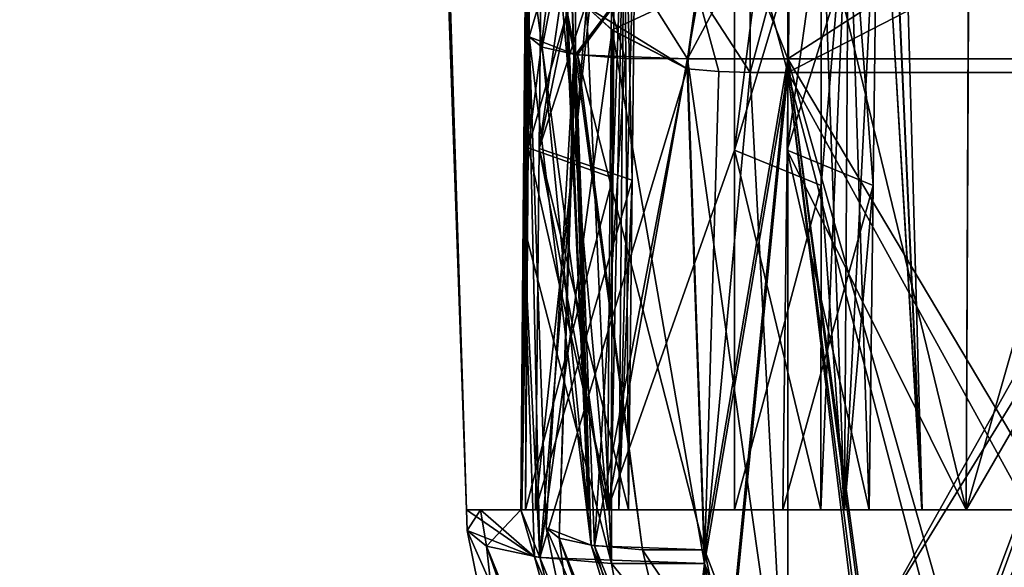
# Model space of a CAD drawing. Header units: millimetres. Extents: x -294 to 294, y -42 to 416.
# Tile 44 of 256: x -231 to -206, y 14 to 27. Entities that reach past the tile are written whole.
import ezdxf

# ---------------------------------------------------------------- set-up
doc = ezdxf.new("R2010")
doc.units = ezdxf.units.MM
doc.header["$LTSCALE"] = 65.185185
for name, color, linetype in [('13', 7, 'CONTINUOUS'), ('1442', 7, 'CONTINUOUS'), ('1443', 7, 'CONTINUOUS'), ('1444', 7, 'CONTINUOUS'), ('1445', 7, 'CONTINUOUS'), ('1446', 7, 'CONTINUOUS'), ('1448', 7, 'CONTINUOUS'), ('1449', 7, 'CONTINUOUS'), ('1458', 7, 'CONTINUOUS'), ('1459', 7, 'CONTINUOUS'), ('1460', 7, 'CONTINUOUS'), ('1461', 7, 'CONTINUOUS'), ('1462', 7, 'CONTINUOUS'), ('1474', 7, 'CONTINUOUS'), ('1475', 7, 'CONTINUOUS'), ('1476', 7, 'CONTINUOUS'), ('1477', 7, 'CONTINUOUS'), ('1536', 7, 'CONTINUOUS'), ('1557', 7, 'CONTINUOUS'), ('1565', 7, 'CONTINUOUS'), ('1566', 7, 'CONTINUOUS'), ('1574', 7, 'CONTINUOUS'), ('1575', 7, 'CONTINUOUS'), ('1582', 7, 'CONTINUOUS'), ('1583', 7, 'CONTINUOUS'), ('1584', 7, 'CONTINUOUS'), ('1585', 7, 'CONTINUOUS'), ('1586', 7, 'CONTINUOUS'), ('1588', 7, 'CONTINUOUS'), ('1589', 7, 'CONTINUOUS'), ('1590', 7, 'CONTINUOUS'), ('1591', 7, 'CONTINUOUS'), ('1592', 7, 'CONTINUOUS'), ('1594', 7, 'CONTINUOUS'), ('1595', 7, 'CONTINUOUS'), ('1596', 7, 'CONTINUOUS'), ('16', 7, 'CONTINUOUS'), ('1603', 7, 'CONTINUOUS'), ('1604', 7, 'CONTINUOUS'), ('1605', 7, 'CONTINUOUS'), ('1606', 7, 'CONTINUOUS'), ('1607', 7, 'CONTINUOUS'), ('1608', 7, 'CONTINUOUS'), ('1619', 7, 'CONTINUOUS'), ('1620', 7, 'CONTINUOUS'), ('1621', 7, 'CONTINUOUS'), ('1622', 7, 'CONTINUOUS'), ('1623', 7, 'CONTINUOUS'), ('1624', 7, 'CONTINUOUS'), ('1625', 7, 'CONTINUOUS'), ('1626', 7, 'CONTINUOUS'), ('1627', 7, 'CONTINUOUS'), ('1633', 7, 'CONTINUOUS'), ('1635', 7, 'CONTINUOUS'), ('1636', 7, 'CONTINUOUS'), ('1640', 7, 'CONTINUOUS'), ('1641', 7, 'CONTINUOUS'), ('1642', 7, 'CONTINUOUS'), ('1646', 7, 'CONTINUOUS'), ('1647', 7, 'CONTINUOUS'), ('1648', 7, 'CONTINUOUS'), ('1649', 7, 'CONTINUOUS')]:
    doc.layers.add(name, color=color, linetype=linetype)

msp = doc.modelspace()

# ---------------------------------------------------------------- linework, layer by layer
at = {"layer": '13', "color": 250, "linetype": 'Continuous', "true_color": 0x404040}
for points in [[(252, -16, -447), (-252, -16, -447), (252, 68, -447), (252, -16, -447)], [(-252, -16, -447), (-252, 68, -447), (252, 68, -447), (-252, -16, -447)]]:
    msp.add_3dface(points, dxfattribs=at)
at = {"layer": '1442', "linetype": 'Continuous'}
for points in [[(-211.546, 31.128, -51.715), (-204.175, 31.128, -50.249), (-211.546, 26.389, -54.451), (-211.546, 31.128, -51.715)], [(-211.546, 26.389, -54.451), (-204.175, 31.128, -50.249), (-200.548, 26.389, -51.504), (-211.546, 26.389, -54.451)]]:
    msp.add_3dface(points, dxfattribs=at)
at = {"layer": '1443', "linetype": 'Continuous'}
for points in [[(-211.546, 26.389, -54.451), (-214.082, 26.389, -54.451), (-213.417, 31.118, -51.727), (-211.546, 26.389, -54.451)], [(-211.546, 31.128, -51.715), (-211.546, 26.389, -54.451), (-213.417, 31.118, -51.727), (-211.546, 31.128, -51.715)]]:
    msp.add_3dface(points, dxfattribs=at)
at = {"layer": '1444', "linetype": 'Continuous'}
for points in [[(-214.082, 26.389, -54.451), (-211.546, 26.389, -54.451), (-211.546, 8.516, -57.602), (-214.082, 26.389, -54.451)], [(-213.649, 13.991, -56.637), (-214.082, 26.389, -54.451), (-211.546, 8.516, -57.602), (-213.649, 13.991, -56.637)], [(-213.057, 11.081, -57.15), (-213.649, 13.991, -56.637), (-211.546, 8.516, -57.602), (-213.057, 11.081, -57.15)]]:
    msp.add_3dface(points, dxfattribs=at)
at = {"layer": '1445', "linetype": 'Continuous'}
for points in [[(-217.646, 14.546, -60.576), (-218.079, 26.944, -58.39), (-216.942, 26.502, -55.655), (-217.646, 14.546, -60.576)], [(-217.317, 14.286, -59.032), (-217.646, 14.546, -60.576), (-216.942, 26.502, -55.655), (-217.317, 14.286, -59.032)], [(-216.908, 26.497, -55.621), (-217.317, 14.286, -59.032), (-216.942, 26.502, -55.655), (-216.908, 26.497, -55.621)], [(-216.424, 14.092, -57.757), (-217.317, 14.286, -59.032), (-216.908, 26.497, -55.621), (-216.424, 14.092, -57.757)], [(-215.649, 26.392, -54.775), (-216.424, 14.092, -57.757), (-216.908, 26.497, -55.621), (-215.649, 26.392, -54.775)], [(-214.082, 26.389, -54.451), (-216.424, 14.092, -57.757), (-215.649, 26.392, -54.775), (-214.082, 26.389, -54.451)], [(-214.082, 26.389, -54.451), (-213.649, 13.991, -56.637), (-216.424, 14.092, -57.757), (-214.082, 26.389, -54.451)]]:
    msp.add_3dface(points, dxfattribs=at)
at = {"layer": '1446', "linetype": 'Continuous'}
for points in [[(-216.942, 26.502, -55.655), (-218.079, 26.944, -58.39), (-218.318, 33.791, -55.651), (-216.942, 26.502, -55.655)], [(-216.908, 26.497, -55.621), (-216.942, 26.502, -55.655), (-218.318, 33.791, -55.651), (-216.908, 26.497, -55.621)], [(-216.916, 30.885, -53.777), (-216.908, 26.497, -55.621), (-218.318, 33.791, -55.651), (-216.916, 30.885, -53.777)], [(-213.417, 31.118, -51.727), (-214.082, 26.389, -54.451), (-216.916, 30.885, -53.777), (-213.417, 31.118, -51.727)], [(-214.082, 26.389, -54.451), (-215.649, 26.392, -54.775), (-216.916, 30.885, -53.777), (-214.082, 26.389, -54.451)], [(-215.649, 26.392, -54.775), (-216.908, 26.497, -55.621), (-216.916, 30.885, -53.777), (-215.649, 26.392, -54.775)]]:
    msp.add_3dface(points, dxfattribs=at)
at = {"layer": '1448', "linetype": 'Continuous'}
for points in [[(-218.318, 33.791, -55.651), (-218.079, 26.944, -58.39), (-218.319, 33.806, -291.36), (-218.318, 33.791, -55.651)], [(-218.319, 33.806, -291.36), (-218.079, 26.944, -58.39), (-218.079, 26.944, -288.61), (-218.319, 33.806, -291.36)], [(-218.079, 26.944, -58.39), (-217.646, 14.546, -60.576), (-218.079, 26.944, -288.61), (-218.079, 26.944, -58.39)], [(-218.079, 26.944, -288.61), (-217.646, 14.546, -60.576), (-217.646, 14.546, -286.424), (-218.079, 26.944, -288.61)]]:
    msp.add_3dface(points, dxfattribs=at)
at = {"layer": '1449', "linetype": 'Continuous'}
for points in [[(-217.646, 14.546, -286.424), (-217.646, 14.546, -60.576), (-216.788, 10.335, -61.09), (-217.646, 14.546, -286.424)], [(-217.646, 14.546, -286.424), (-216.788, 10.335, -61.09), (-216.788, 10.334, -285.91), (-217.646, 14.546, -286.424)]]:
    msp.add_3dface(points, dxfattribs=at)
at = {"layer": '1458', "linetype": 'Continuous'}
for points in [[(-211.546, 26.389, -54.451), (-200.548, 26.389, -51.504), (-211.546, 8.516, -57.602), (-211.546, 26.389, -54.451)], [(-211.546, 8.516, -57.602), (-200.548, 26.389, -51.504), (-208.872, 6.149, -57.879), (-211.546, 8.516, -57.602)], [(-200.548, 26.389, -51.504), (-208.746, 6.083, -57.878), (-208.872, 6.149, -57.879), (-200.548, 26.389, -51.504)], [(-200.548, 26.389, -51.504), (-205.57, 5.305, -57.464), (-208.746, 6.083, -57.878), (-200.548, 26.389, -51.504)]]:
    msp.add_3dface(points, dxfattribs=at)
at = {"layer": '1459', "linetype": 'Continuous'}
for points in [[(-217.646, 14.546, -60.576), (-217.317, 14.286, -59.032), (-216.788, 10.335, -61.09), (-217.646, 14.546, -60.576)], [(-217.317, 14.286, -59.032), (-216.424, 14.092, -57.757), (-214.271, 6.667, -60.092), (-217.317, 14.286, -59.032)], [(-217.317, 14.286, -59.032), (-214.61, 6.64, -61.541), (-216.788, 10.335, -61.09), (-217.317, 14.286, -59.032)], [(-214.61, 6.64, -61.541), (-217.317, 14.286, -59.032), (-214.271, 6.667, -60.092), (-214.61, 6.64, -61.541)], [(-216.424, 14.092, -57.757), (-213.649, 13.991, -56.637), (-213.572, 7.038, -58.864), (-216.424, 14.092, -57.757)], [(-216.424, 14.092, -57.757), (-213.572, 7.038, -58.864), (-214.271, 6.667, -60.092), (-216.424, 14.092, -57.757)], [(-213.649, 13.991, -56.637), (-213.057, 11.081, -57.15), (-213.572, 7.038, -58.864), (-213.649, 13.991, -56.637)]]:
    msp.add_3dface(points, dxfattribs=at)
at = {"layer": '1460', "linetype": 'Continuous'}
for points in [[(-217.646, 14.546, -286.424), (-216.788, 10.334, -285.91), (-214.271, 6.667, -286.908), (-217.646, 14.546, -286.424)], [(-216.509, 14.104, -289.159), (-217.646, 14.546, -286.424), (-214.271, 6.667, -286.908), (-216.509, 14.104, -289.159)], [(-215.216, 13.994, -290.038), (-216.509, 14.104, -289.159), (-213.573, 7.037, -288.136), (-215.216, 13.994, -290.038)], [(-213.573, 7.037, -288.136), (-216.509, 14.104, -289.159), (-214.271, 6.667, -286.908), (-213.573, 7.037, -288.136)], [(-213.649, 13.991, -290.363), (-215.216, 13.994, -290.038), (-211.546, 8.516, -289.398), (-213.649, 13.991, -290.363)], [(-211.546, 8.516, -289.398), (-215.216, 13.994, -290.038), (-213.573, 7.037, -288.136), (-211.546, 8.516, -289.398)], [(-213.058, 11.083, -289.85), (-213.649, 13.991, -290.363), (-211.546, 8.516, -289.398), (-213.058, 11.083, -289.85)]]:
    msp.add_3dface(points, dxfattribs=at)
at = {"layer": '1461', "linetype": 'Continuous'}
for points in [[(-218.079, 26.944, -288.61), (-217.646, 14.546, -286.424), (-216.509, 14.104, -289.159), (-218.079, 26.944, -288.61)], [(-218.079, 26.944, -288.61), (-216.509, 14.104, -289.159), (-217.75, 26.683, -290.154), (-218.079, 26.944, -288.61)], [(-217.75, 26.683, -290.154), (-216.509, 14.104, -289.159), (-216.905, 26.496, -291.382), (-217.75, 26.683, -290.154)], [(-216.509, 14.104, -289.159), (-215.216, 13.994, -290.038), (-216.905, 26.496, -291.382), (-216.509, 14.104, -289.159)], [(-216.905, 26.496, -291.382), (-215.216, 13.994, -290.038), (-216.857, 26.49, -291.429), (-216.905, 26.496, -291.382)], [(-215.216, 13.994, -290.038), (-213.649, 13.991, -290.363), (-216.857, 26.49, -291.429), (-215.216, 13.994, -290.038)], [(-213.649, 13.991, -290.363), (-214.082, 26.389, -292.549), (-216.857, 26.49, -291.429), (-213.649, 13.991, -290.363)]]:
    msp.add_3dface(points, dxfattribs=at)
at = {"layer": '1462', "linetype": 'Continuous'}
for points in [[(-218.319, 33.806, -291.36), (-218.079, 26.944, -288.61), (-216.916, 30.885, -293.223), (-218.319, 33.806, -291.36)], [(-216.916, 30.885, -293.223), (-216.905, 26.496, -291.382), (-213.416, 31.12, -295.275), (-216.916, 30.885, -293.223)], [(-216.905, 26.496, -291.382), (-216.857, 26.49, -291.429), (-213.416, 31.12, -295.275), (-216.905, 26.496, -291.382)], [(-216.857, 26.49, -291.429), (-214.082, 26.389, -292.549), (-213.416, 31.12, -295.275), (-216.857, 26.49, -291.429)], [(-218.079, 26.944, -288.61), (-217.75, 26.683, -290.154), (-216.916, 30.885, -293.223), (-218.079, 26.944, -288.61)], [(-217.75, 26.683, -290.154), (-216.905, 26.496, -291.382), (-216.916, 30.885, -293.223), (-217.75, 26.683, -290.154)]]:
    msp.add_3dface(points, dxfattribs=at)
at = {"layer": '1474', "linetype": 'Continuous'}
for points in [[(-211.546, 8.516, -289.398), (-208.874, 6.15, -289.121), (-211.546, 26.389, -292.549), (-211.546, 8.516, -289.398)], [(-205.57, 5.305, -289.536), (-198.993, 5.305, -292.104), (-211.546, 26.389, -292.549), (-205.57, 5.305, -289.536)], [(-208.793, 6.108, -289.122), (-205.57, 5.305, -289.536), (-211.546, 26.389, -292.549), (-208.793, 6.108, -289.122)], [(-211.546, 26.389, -292.549), (-198.993, 5.305, -292.104), (-200.548, 26.389, -295.496), (-211.546, 26.389, -292.549)], [(-208.874, 6.15, -289.121), (-208.793, 6.108, -289.122), (-211.546, 26.389, -292.549), (-208.874, 6.15, -289.121)]]:
    msp.add_3dface(points, dxfattribs=at)
at = {"layer": '1475', "linetype": 'Continuous'}
for points in [[(-211.546, 26.389, -292.549), (-200.548, 26.389, -295.496), (-211.546, 31.128, -295.285), (-211.546, 26.389, -292.549)], [(-200.548, 26.389, -295.496), (-204.175, 31.128, -296.751), (-211.546, 31.128, -295.285), (-200.548, 26.389, -295.496)]]:
    msp.add_3dface(points, dxfattribs=at)
at = {"layer": '1476', "linetype": 'Continuous'}
for points in [[(-213.416, 31.12, -295.275), (-214.082, 26.389, -292.549), (-211.546, 31.128, -295.285), (-213.416, 31.12, -295.275)], [(-214.082, 26.389, -292.549), (-211.546, 26.389, -292.549), (-211.546, 31.128, -295.285), (-214.082, 26.389, -292.549)]]:
    msp.add_3dface(points, dxfattribs=at)
at = {"layer": '1477', "linetype": 'Continuous'}
for points in [[(-214.082, 26.389, -292.549), (-213.649, 13.991, -290.363), (-211.546, 26.389, -292.549), (-214.082, 26.389, -292.549)], [(-213.649, 13.991, -290.363), (-213.058, 11.083, -289.85), (-211.546, 26.389, -292.549), (-213.649, 13.991, -290.363)], [(-213.058, 11.083, -289.85), (-211.546, 8.516, -289.398), (-211.546, 26.389, -292.549), (-213.058, 11.083, -289.85)]]:
    msp.add_3dface(points, dxfattribs=at)
at = {"layer": '1536', "linetype": 'Continuous'}
msp.add_3dface([(-171.25, 322, -13.616), (-216.713, 322, -13.616), (-196.634, 15, -24.337), (-171.25, 322, -13.616)], dxfattribs=at)
at = {"layer": '1557', "linetype": 'Continuous'}
for points in [[(-216.713, 322, -333.384), (-171.25, 239, -330.486), (-58.366, 15, -322.663), (-216.713, 322, -333.384)], [(-196.634, 15, -322.663), (-216.713, 322, -333.384), (-183.485, 15, -322.663), (-196.634, 15, -322.663)], [(-183.485, 15, -322.663), (-216.713, 322, -333.384), (-71.515, 15, -322.663), (-183.485, 15, -322.663)], [(-71.515, 15, -322.663), (-216.713, 322, -333.384), (-58.366, 15, -322.663), (-71.515, 15, -322.663)]]:
    msp.add_3dface(points, dxfattribs=at)
at = {"layer": '1565', "linetype": 'Continuous'}
for points in [[(-230.384, 322, -319.713), (-229.346, 322, -324.946), (-219.663, 15, -299.634), (-230.384, 322, -319.713)], [(-229.346, 322, -324.946), (-226.39, 322, -329.377), (-216.585, 15, -311.149), (-229.346, 322, -324.946)], [(-219.663, 15, -299.634), (-229.346, 322, -324.946), (-216.585, 15, -311.149), (-219.663, 15, -299.634)], [(-226.39, 322, -329.377), (-221.951, 322, -332.344), (-208.157, 15, -319.58), (-226.39, 322, -329.377)], [(-216.585, 15, -311.149), (-226.39, 322, -329.377), (-208.157, 15, -319.58), (-216.585, 15, -311.149)], [(-221.951, 322, -332.344), (-216.713, 322, -333.384), (-208.157, 15, -319.58), (-221.951, 322, -332.344)], [(-216.713, 322, -333.384), (-196.634, 15, -322.663), (-208.157, 15, -319.58), (-216.713, 322, -333.384)]]:
    msp.add_3dface(points, dxfattribs=at)
at = {"layer": '1566', "linetype": 'Continuous'}
for points in [[(-230.384, 322, -27.287), (-227.486, 239, -72.75), (-219.663, 15, -60.515), (-230.384, 322, -27.287)], [(-219.663, 15, -47.366), (-230.384, 322, -27.287), (-219.663, 15, -60.515), (-219.663, 15, -47.366)], [(-230.384, 322, -274.25), (-230.384, 322, -319.713), (-219.663, 15, -299.634), (-230.384, 322, -274.25)], [(-230.384, 322, -274.25), (-219.663, 15, -299.634), (-227.486, 239, -274.25), (-230.384, 322, -274.25)], [(-227.486, 239, -74.25), (-219.663, 15, -299.634), (-227.486, 239, -72.75), (-227.486, 239, -74.25)], [(-219.663, 15, -299.634), (-227.486, 239, -74.25), (-227.486, 239, -272.75), (-219.663, 15, -299.634)], [(-227.486, 239, -72.75), (-219.663, 15, -299.634), (-219.663, 15, -286.485), (-227.486, 239, -72.75)], [(-227.486, 239, -274.25), (-219.663, 15, -299.634), (-227.486, 239, -272.75), (-227.486, 239, -274.25)], [(-219.663, 15, -60.515), (-227.486, 239, -72.75), (-219.663, 15, -286.485), (-219.663, 15, -60.515)], [(-219.645, 14.477, -60.607), (-219.663, 15, -60.515), (-219.645, 14.477, -286.393), (-219.645, 14.477, -60.607)], [(-219.645, 14.477, -286.393), (-219.663, 15, -60.515), (-219.663, 15, -286.485), (-219.645, 14.477, -286.393)]]:
    msp.add_3dface(points, dxfattribs=at)
at = {"layer": '1574', "linetype": 'Continuous'}
for points in [[(-229.349, 322, -22.06), (-230.384, 322, -27.287), (-216.581, 15, -35.844), (-229.349, 322, -22.06)], [(-230.384, 322, -27.287), (-219.663, 15, -47.366), (-216.581, 15, -35.844), (-230.384, 322, -27.287)], [(-226.389, 322, -17.623), (-229.349, 322, -22.06), (-216.581, 15, -35.844), (-226.389, 322, -17.623)], [(-221.945, 322, -14.653), (-226.389, 322, -17.623), (-208.164, 15, -27.423), (-221.945, 322, -14.653)], [(-208.164, 15, -27.423), (-226.389, 322, -17.623), (-216.581, 15, -35.844), (-208.164, 15, -27.423)], [(-216.713, 322, -13.616), (-221.945, 322, -14.653), (-196.634, 15, -24.337), (-216.713, 322, -13.616)], [(-196.634, 15, -24.337), (-221.945, 322, -14.653), (-208.164, 15, -27.423), (-196.634, 15, -24.337)]]:
    msp.add_3dface(points, dxfattribs=at)
at = {"layer": '1575', "linetype": 'Continuous'}
for points in [[(-219.663, 15, -47.366), (-219.663, 15, -60.515), (-219.308, 15, -58.452), (-219.663, 15, -47.366)], [(-216.581, 15, -35.844), (-219.663, 15, -47.366), (-217.918, 15, -42.295), (-216.581, 15, -35.844)], [(-217.918, 15, -42.295), (-219.663, 15, -47.366), (-218.174, 15, -44.008), (-217.918, 15, -42.295)], [(-218.174, 15, -44.008), (-219.663, 15, -47.366), (-218.262, 15, -45.099), (-218.174, 15, -44.008)], [(-218.262, 15, -45.099), (-219.663, 15, -47.366), (-218.291, 15, -46.194), (-218.262, 15, -45.099)], [(-218.291, 15, -46.194), (-219.663, 15, -47.366), (-218.291, 15, -56.646), (-218.291, 15, -46.194)], [(-218.291, 15, -56.646), (-219.663, 15, -47.366), (-219.308, 15, -58.452), (-218.291, 15, -56.646)], [(-216.016, 15, -44.586), (-217.918, 15, -42.295), (-218.174, 15, -44.008), (-216.016, 15, -44.586)], [(-216.098, 15, -36.961), (-216.581, 15, -35.844), (-217.918, 15, -42.295), (-216.098, 15, -36.961)], [(-215.57, 15, -42.924), (-217.918, 15, -42.295), (-215.809, 15, -43.751), (-215.57, 15, -42.924)], [(-215.809, 15, -43.751), (-217.918, 15, -42.295), (-216.016, 15, -44.586), (-215.809, 15, -43.751)], [(-208.164, 15, -27.423), (-216.581, 15, -35.844), (-211.675, 15, -31.108), (-208.164, 15, -27.423)], [(-211.675, 15, -31.108), (-216.581, 15, -35.844), (-212.892, 15, -32.325), (-211.675, 15, -31.108)], [(-212.892, 15, -32.325), (-216.581, 15, -35.844), (-216.098, 15, -36.961), (-212.892, 15, -32.325)], [(-210.71, 15, -34.506), (-211.675, 15, -31.108), (-212.892, 15, -32.325), (-210.71, 15, -34.506)], [(-207.039, 15, -27.902), (-208.164, 15, -27.423), (-211.675, 15, -31.108), (-207.039, 15, -27.902)], [(-209.494, 15, -33.29), (-211.675, 15, -31.108), (-210.114, 15, -33.886), (-209.494, 15, -33.29)], [(-210.114, 15, -33.886), (-211.675, 15, -31.108), (-210.71, 15, -34.506), (-210.114, 15, -33.886)], [(-196.634, 15, -24.337), (-208.164, 15, -27.423), (-201.705, 15, -26.082), (-196.634, 15, -24.337)], [(-201.705, 15, -26.082), (-208.164, 15, -27.423), (-207.039, 15, -27.902), (-201.705, 15, -26.082)]]:
    msp.add_3dface(points, dxfattribs=at)
at = {"layer": '1582', "linetype": 'Continuous'}
for points in [[(-219.645, 14.477, -60.607), (-219.645, 14.477, -286.393), (-218.656, 9.618, -285.879), (-219.645, 14.477, -60.607)], [(-218.655, 9.618, -61.121), (-219.645, 14.477, -60.607), (-218.656, 9.618, -285.879), (-218.655, 9.618, -61.121)]]:
    msp.add_3dface(points, dxfattribs=at)
at = {"layer": '1583', "linetype": 'Continuous'}
for points in [[(-215.634, 5.395, -59.399), (-219.645, 14.477, -60.607), (-218.655, 9.618, -61.121), (-215.634, 5.395, -59.399)], [(-219.645, 14.477, -60.607), (-215.634, 5.395, -59.399), (-217.939, 13.813, -56.505), (-219.645, 14.477, -60.607)], [(-215.634, 5.395, -59.399), (-214.586, 5.951, -57.556), (-217.939, 13.813, -56.505), (-215.634, 5.395, -59.399)], [(-217.939, 13.813, -56.505), (-214.586, 5.951, -57.556), (-216.001, 13.648, -55.186), (-217.939, 13.813, -56.505)], [(-214.586, 5.951, -57.556), (-211.546, 8.169, -55.664), (-216.001, 13.648, -55.186), (-214.586, 5.951, -57.556)], [(-216.001, 13.648, -55.186), (-211.546, 8.169, -55.664), (-213.649, 13.644, -54.698), (-216.001, 13.648, -55.186)], [(-213.649, 13.644, -54.698), (-211.546, 8.169, -55.664), (-213.058, 10.735, -55.211), (-213.649, 13.644, -54.698)]]:
    msp.add_3dface(points, dxfattribs=at)
at = {"layer": '1584', "linetype": 'Continuous'}
for points in [[(-218.228, 22.229, -55.015), (-216.001, 13.648, -55.186), (-218.162, 29.747, -53.372), (-218.228, 22.229, -55.015)], [(-218.162, 29.747, -53.372), (-216.001, 13.648, -55.186), (-216.628, 27.697, -52.77), (-218.162, 29.747, -53.372)], [(-216.628, 27.697, -52.77), (-216.001, 13.648, -55.186), (-215.982, 27.115, -52.624), (-216.628, 27.697, -52.77)], [(-216.001, 13.648, -55.186), (-213.649, 13.644, -54.698), (-215.982, 27.115, -52.624), (-216.001, 13.648, -55.186)], [(-215.982, 27.115, -52.624), (-213.649, 13.644, -54.698), (-214.085, 26.132, -52.496), (-215.982, 27.115, -52.624)], [(-218.291, 15, -56.646), (-217.939, 13.813, -56.505), (-218.228, 22.229, -55.015), (-218.291, 15, -56.646)], [(-217.939, 13.813, -56.505), (-216.001, 13.648, -55.186), (-218.228, 22.229, -55.015), (-217.939, 13.813, -56.505)], [(-219.663, 15, -60.515), (-219.645, 14.477, -60.607), (-217.939, 13.813, -56.505), (-219.663, 15, -60.515)], [(-219.308, 15, -58.452), (-219.663, 15, -60.515), (-217.939, 13.813, -56.505), (-219.308, 15, -58.452)], [(-218.291, 15, -56.646), (-219.308, 15, -58.452), (-217.939, 13.813, -56.505), (-218.291, 15, -56.646)]]:
    msp.add_3dface(points, dxfattribs=at)
at = {"layer": '1585', "linetype": 'Continuous'}
for points in [[(-218.131, 33.321, -46.194), (-218.291, 15, -46.194), (-218.131, 33.321, -49.126), (-218.131, 33.321, -46.194)], [(-218.131, 33.321, -49.126), (-218.291, 15, -46.194), (-218.139, 32.45, -51.883), (-218.131, 33.321, -49.126)], [(-218.291, 15, -46.194), (-218.162, 29.747, -53.372), (-218.139, 32.45, -51.883), (-218.291, 15, -46.194)], [(-218.291, 15, -46.194), (-218.228, 22.229, -55.015), (-218.162, 29.747, -53.372), (-218.291, 15, -46.194)], [(-218.291, 15, -46.194), (-218.291, 15, -56.646), (-218.228, 22.229, -55.015), (-218.291, 15, -46.194)]]:
    msp.add_3dface(points, dxfattribs=at)
at = {"layer": '1586', "linetype": 'Continuous'}
for points in [[(-218.291, 15, -46.194), (-218.131, 33.321, -46.194), (-218.13, 33.32, -46.004), (-218.291, 15, -46.194)], [(-218.127, 33.317, -45.815), (-218.291, 15, -46.194), (-218.13, 33.32, -46.004), (-218.127, 33.317, -45.815)], [(-218.262, 15, -45.099), (-218.291, 15, -46.194), (-218.127, 33.317, -45.815), (-218.262, 15, -45.099)], [(-218.097, 33.303, -45.012), (-218.262, 15, -45.099), (-218.127, 33.317, -45.815), (-218.097, 33.303, -45.012)], [(-218.035, 33.289, -44.21), (-218.262, 15, -45.099), (-218.097, 33.303, -45.012), (-218.035, 33.289, -44.21)], [(-218.105, 24.14, -44.109), (-218.262, 15, -45.099), (-218.035, 33.289, -44.21), (-218.105, 24.14, -44.109)], [(-218.174, 15, -44.008), (-218.262, 15, -45.099), (-218.105, 24.14, -44.109), (-218.174, 15, -44.008)]]:
    msp.add_3dface(points, dxfattribs=at)
at = {"layer": '1588', "linetype": 'Continuous'}
for points in [[(-211.446, 33.173, -31.113), (-207.039, 15, -27.902), (-211.561, 24.083, -31.111), (-211.446, 33.173, -31.113)], [(-207.039, 15, -27.902), (-211.446, 33.173, -31.113), (-206.963, 33.198, -28.042), (-207.039, 15, -27.902)], [(-201.763, 24.126, -26.175), (-207.039, 15, -27.902), (-201.82, 33.258, -26.267), (-201.763, 24.126, -26.175)], [(-201.82, 33.258, -26.267), (-207.039, 15, -27.902), (-206.963, 33.198, -28.042), (-201.82, 33.258, -26.267)], [(-201.705, 15, -26.082), (-207.039, 15, -27.902), (-201.763, 24.126, -26.175), (-201.705, 15, -26.082)], [(-211.675, 15, -31.108), (-211.561, 24.083, -31.111), (-207.039, 15, -27.902), (-211.675, 15, -31.108)]]:
    msp.add_3dface(points, dxfattribs=at)
at = {"layer": '1589', "linetype": 'Continuous'}
for points in [[(-216.098, 15, -36.961), (-217.918, 15, -42.295), (-215.958, 33.198, -37.037), (-216.098, 15, -36.961)], [(-217.918, 15, -42.295), (-217.825, 24.126, -42.237), (-215.958, 33.198, -37.037), (-217.918, 15, -42.295)], [(-217.733, 33.258, -42.18), (-215.958, 33.198, -37.037), (-217.825, 24.126, -42.237), (-217.733, 33.258, -42.18)], [(-212.887, 33.173, -32.554), (-216.098, 15, -36.961), (-215.958, 33.198, -37.037), (-212.887, 33.173, -32.554)], [(-212.889, 24.083, -32.439), (-216.098, 15, -36.961), (-212.887, 33.173, -32.554), (-212.889, 24.083, -32.439)], [(-212.892, 15, -32.325), (-216.098, 15, -36.961), (-212.889, 24.083, -32.439), (-212.892, 15, -32.325)]]:
    msp.add_3dface(points, dxfattribs=at)
at = {"layer": '1590', "linetype": 'Continuous'}
for points in [[(-218.105, 24.14, -44.109), (-218.035, 33.289, -44.21), (-217.031, 32.442, -44.472), (-218.105, 24.14, -44.109)], [(-215.906, 31.777, -44.767), (-218.105, 24.14, -44.109), (-217.031, 32.442, -44.472), (-215.906, 31.777, -44.767)], [(-215.961, 23.386, -44.676), (-218.105, 24.14, -44.109), (-215.906, 31.777, -44.767), (-215.961, 23.386, -44.676)], [(-216.016, 15, -44.586), (-218.174, 15, -44.008), (-218.105, 24.14, -44.109), (-216.016, 15, -44.586)], [(-216.016, 15, -44.586), (-218.105, 24.14, -44.109), (-215.961, 23.386, -44.676), (-216.016, 15, -44.586)]]:
    msp.add_3dface(points, dxfattribs=at)
at = {"layer": '1591', "linetype": 'Continuous'}
for points in [[(-215.809, 15, -43.751), (-216.016, 15, -44.586), (-215.668, 31.707, -43.789), (-215.809, 15, -43.751)], [(-216.016, 15, -44.586), (-215.961, 23.386, -44.676), (-215.668, 31.707, -43.789), (-216.016, 15, -44.586)], [(-215.961, 23.386, -44.676), (-215.906, 31.777, -44.767), (-215.668, 31.707, -43.789), (-215.961, 23.386, -44.676)], [(-215.386, 31.645, -42.823), (-215.809, 15, -43.751), (-215.668, 31.707, -43.789), (-215.386, 31.645, -42.823)], [(-215.478, 23.32, -42.873), (-215.809, 15, -43.751), (-215.386, 31.645, -42.823), (-215.478, 23.32, -42.873)], [(-215.57, 15, -42.924), (-215.809, 15, -43.751), (-215.478, 23.32, -42.873), (-215.57, 15, -42.924)]]:
    msp.add_3dface(points, dxfattribs=at)
at = {"layer": '1592', "linetype": 'Continuous'}
for points in [[(-217.733, 33.258, -42.18), (-217.825, 24.126, -42.237), (-216.631, 32.34, -42.483), (-217.733, 33.258, -42.18)], [(-217.825, 24.126, -42.237), (-215.386, 31.645, -42.823), (-216.631, 32.34, -42.483), (-217.825, 24.126, -42.237)], [(-217.825, 24.126, -42.237), (-215.478, 23.32, -42.873), (-215.386, 31.645, -42.823), (-217.825, 24.126, -42.237)], [(-217.825, 24.126, -42.237), (-217.918, 15, -42.295), (-215.478, 23.32, -42.873), (-217.825, 24.126, -42.237)], [(-217.918, 15, -42.295), (-215.57, 15, -42.924), (-215.478, 23.32, -42.873), (-217.918, 15, -42.295)]]:
    msp.add_3dface(points, dxfattribs=at)
at = {"layer": '1594', "linetype": 'Continuous'}
for points in [[(-212.889, 24.083, -32.439), (-212.887, 33.173, -32.554), (-211.867, 32.101, -33.561), (-212.889, 24.083, -32.439)], [(-212.889, 24.083, -32.439), (-211.867, 32.101, -33.561), (-210.706, 31.374, -34.713), (-212.889, 24.083, -32.439)], [(-212.889, 24.083, -32.439), (-210.706, 31.374, -34.713), (-210.708, 23.185, -34.609), (-212.889, 24.083, -32.439)], [(-210.71, 15, -34.506), (-212.892, 15, -32.325), (-212.889, 24.083, -32.439), (-210.71, 15, -34.506)], [(-210.71, 15, -34.506), (-212.889, 24.083, -32.439), (-210.708, 23.185, -34.609), (-210.71, 15, -34.506)]]:
    msp.add_3dface(points, dxfattribs=at)
at = {"layer": '1595', "linetype": 'Continuous'}
for points in [[(-210.114, 15, -33.886), (-210.71, 15, -34.506), (-210.013, 31.372, -33.987), (-210.114, 15, -33.886)], [(-210.013, 31.372, -33.987), (-210.71, 15, -34.506), (-210.708, 23.185, -34.609), (-210.013, 31.372, -33.987)], [(-210.706, 31.374, -34.713), (-210.013, 31.372, -33.987), (-210.708, 23.185, -34.609), (-210.706, 31.374, -34.713)], [(-210.114, 15, -33.886), (-210.013, 31.372, -33.987), (-209.287, 31.374, -33.294), (-210.114, 15, -33.886)], [(-210.114, 15, -33.886), (-209.287, 31.374, -33.294), (-209.391, 23.185, -33.292), (-210.114, 15, -33.886)], [(-209.494, 15, -33.29), (-210.114, 15, -33.886), (-209.391, 23.185, -33.292), (-209.494, 15, -33.29)]]:
    msp.add_3dface(points, dxfattribs=at)
at = {"layer": '1596', "linetype": 'Continuous'}
for points in [[(-211.446, 33.173, -31.113), (-211.561, 24.083, -31.111), (-210.439, 32.101, -32.133), (-211.446, 33.173, -31.113)], [(-211.561, 24.083, -31.111), (-209.287, 31.374, -33.294), (-210.439, 32.101, -32.133), (-211.561, 24.083, -31.111)], [(-209.287, 31.374, -33.294), (-211.561, 24.083, -31.111), (-209.391, 23.185, -33.292), (-209.287, 31.374, -33.294)], [(-211.561, 24.083, -31.111), (-211.675, 15, -31.108), (-209.391, 23.185, -33.292), (-211.561, 24.083, -31.111)], [(-211.675, 15, -31.108), (-209.494, 15, -33.29), (-209.391, 23.185, -33.292), (-211.675, 15, -31.108)]]:
    msp.add_3dface(points, dxfattribs=at)
at = {"layer": '16', "color": 250, "linetype": 'Continuous', "true_color": 0x404040}
for points in [[(-252, 68.009, -431.591), (-252, 0.991, -431.006), (252, 0.991, -431.006), (-252, 68.009, -431.591)], [(252, 68.009, -431.591), (-252, 68.009, -431.591), (252, 0.991, -431.006), (252, 68.009, -431.591)]]:
    msp.add_3dface(points, dxfattribs=at)
at = {"layer": '1603', "linetype": 'Continuous'}
for points in [[(-206.026, 4.958, -55.58), (-199.942, 4.958, -53.206), (-211.546, 26.042, -52.512), (-206.026, 4.958, -55.58)], [(-208.962, 5.737, -55.951), (-206.026, 4.958, -55.58), (-211.546, 26.042, -52.512), (-208.962, 5.737, -55.951)], [(-211.546, 26.042, -52.512), (-199.942, 4.958, -53.206), (-201.517, 26.042, -49.825), (-211.546, 26.042, -52.512)], [(-209.079, 5.803, -55.952), (-208.962, 5.737, -55.951), (-211.546, 26.042, -52.512), (-209.079, 5.803, -55.952)], [(-211.546, 8.169, -55.664), (-209.079, 5.803, -55.952), (-211.546, 26.042, -52.512), (-211.546, 8.169, -55.664)]]:
    msp.add_3dface(points, dxfattribs=at)
at = {"layer": '1604', "linetype": 'Continuous'}
for points in [[(-211.546, 26.042, -52.512), (-201.517, 26.042, -49.825), (-211.546, 29.596, -50.46), (-211.546, 26.042, -52.512)], [(-211.546, 29.596, -50.46), (-201.517, 26.042, -49.825), (-204.655, 29.596, -49.089), (-211.546, 29.596, -50.46)]]:
    msp.add_3dface(points, dxfattribs=at)
at = {"layer": '1605', "linetype": 'Continuous'}
for points in [[(-211.546, 26.042, -52.512), (-211.546, 29.596, -50.46), (-212.497, 26.042, -52.512), (-211.546, 26.042, -52.512)], [(-212.497, 26.042, -52.512), (-211.546, 29.596, -50.46), (-212.497, 28.043, -51.775), (-212.497, 26.042, -52.512)]]:
    msp.add_3dface(points, dxfattribs=at)
at = {"layer": '1606', "linetype": 'Continuous'}
for points in [[(-214.085, 26.132, -52.496), (-213.649, 13.644, -54.698), (-213.292, 26.065, -52.508), (-214.085, 26.132, -52.496)], [(-213.649, 13.644, -54.698), (-212.497, 26.042, -52.512), (-213.292, 26.065, -52.508), (-213.649, 13.644, -54.698)], [(-213.649, 13.644, -54.698), (-213.058, 10.735, -55.211), (-211.546, 26.042, -52.512), (-213.649, 13.644, -54.698)], [(-213.649, 13.644, -54.698), (-211.546, 26.042, -52.512), (-212.497, 26.042, -52.512), (-213.649, 13.644, -54.698)], [(-213.058, 10.735, -55.211), (-211.546, 8.169, -55.664), (-211.546, 26.042, -52.512), (-213.058, 10.735, -55.211)]]:
    msp.add_3dface(points, dxfattribs=at)
at = {"layer": '1607', "linetype": 'Continuous'}
for points in [[(-214.085, 26.132, -52.496), (-213.292, 26.065, -52.508), (-213.843, 28.121, -51.76), (-214.085, 26.132, -52.496)], [(-212.497, 26.042, -52.512), (-212.497, 28.043, -51.775), (-213.843, 28.121, -51.76), (-212.497, 26.042, -52.512)], [(-213.292, 26.065, -52.508), (-212.497, 26.042, -52.512), (-213.843, 28.121, -51.76), (-213.292, 26.065, -52.508)]]:
    msp.add_3dface(points, dxfattribs=at)
at = {"layer": '1608', "linetype": 'Continuous'}
for points in [[(-216.628, 27.697, -52.77), (-215.982, 27.115, -52.624), (-213.843, 28.121, -51.76), (-216.628, 27.697, -52.77)], [(-215.982, 27.115, -52.624), (-214.085, 26.132, -52.496), (-213.843, 28.121, -51.76), (-215.982, 27.115, -52.624)]]:
    msp.add_3dface(points, dxfattribs=at)
at = {"layer": '1619', "linetype": 'Continuous'}
for points in [[(-219.663, 15, -299.634), (-216.585, 15, -311.149), (-217.918, 15, -304.705), (-219.663, 15, -299.634)], [(-219.663, 15, -286.485), (-219.663, 15, -299.634), (-219.309, 15, -288.546), (-219.663, 15, -286.485)], [(-219.309, 15, -288.546), (-219.663, 15, -299.634), (-218.262, 15, -301.901), (-219.309, 15, -288.546)], [(-218.262, 15, -301.901), (-219.663, 15, -299.634), (-218.174, 15, -302.992), (-218.262, 15, -301.901)], [(-218.174, 15, -302.992), (-219.663, 15, -299.634), (-217.918, 15, -304.705), (-218.174, 15, -302.992)], [(-218.291, 15, -290.354), (-219.309, 15, -288.546), (-218.291, 15, -300.806), (-218.291, 15, -290.354)], [(-218.291, 15, -300.806), (-219.309, 15, -288.546), (-218.262, 15, -301.901), (-218.291, 15, -300.806)], [(-216.016, 15, -302.414), (-218.174, 15, -302.992), (-217.918, 15, -304.705), (-216.016, 15, -302.414)], [(-217.918, 15, -304.705), (-216.585, 15, -311.149), (-216.098, 15, -310.039), (-217.918, 15, -304.705)], [(-215.809, 15, -303.249), (-216.016, 15, -302.414), (-217.918, 15, -304.705), (-215.809, 15, -303.249)], [(-215.57, 15, -304.076), (-215.809, 15, -303.249), (-217.918, 15, -304.705), (-215.57, 15, -304.076)], [(-216.585, 15, -311.149), (-208.157, 15, -319.58), (-212.892, 15, -314.675), (-216.585, 15, -311.149)], [(-216.098, 15, -310.039), (-216.585, 15, -311.149), (-212.892, 15, -314.675), (-216.098, 15, -310.039)], [(-212.892, 15, -314.675), (-208.157, 15, -319.58), (-211.675, 15, -315.892), (-212.892, 15, -314.675)], [(-210.71, 15, -312.494), (-212.892, 15, -314.675), (-211.675, 15, -315.892), (-210.71, 15, -312.494)], [(-211.675, 15, -315.892), (-208.157, 15, -319.58), (-207.039, 15, -319.098), (-211.675, 15, -315.892)], [(-210.114, 15, -313.114), (-210.71, 15, -312.494), (-211.675, 15, -315.892), (-210.114, 15, -313.114)], [(-209.494, 15, -313.71), (-210.114, 15, -313.114), (-211.675, 15, -315.892), (-209.494, 15, -313.71)], [(-208.157, 15, -319.58), (-196.634, 15, -322.663), (-207.039, 15, -319.098), (-208.157, 15, -319.58)], [(-207.039, 15, -319.098), (-196.634, 15, -322.663), (-201.705, 15, -320.918), (-207.039, 15, -319.098)]]:
    msp.add_3dface(points, dxfattribs=at)
at = {"layer": '1620', "linetype": 'Continuous'}
for points in [[(-218.162, 29.747, -293.628), (-217.812, 13.795, -290.621), (-218.227, 22.368, -292.016), (-218.162, 29.747, -293.628)], [(-216.627, 27.696, -294.23), (-217.812, 13.795, -290.621), (-218.162, 29.747, -293.628), (-216.627, 27.696, -294.23)], [(-215.981, 27.114, -294.376), (-217.812, 13.795, -290.621), (-216.627, 27.696, -294.23), (-215.981, 27.114, -294.376)], [(-214.085, 26.132, -294.504), (-217.812, 13.795, -290.621), (-215.981, 27.114, -294.376), (-214.085, 26.132, -294.504)], [(-213.649, 13.644, -292.302), (-217.812, 13.795, -290.621), (-214.085, 26.132, -294.504), (-213.649, 13.644, -292.302)], [(-217.812, 13.795, -290.621), (-218.291, 15, -290.354), (-218.227, 22.368, -292.016), (-217.812, 13.795, -290.621)], [(-219.645, 14.477, -286.393), (-219.663, 15, -286.485), (-219.309, 15, -288.546), (-219.645, 14.477, -286.393)], [(-219.645, 14.477, -286.393), (-219.309, 15, -288.546), (-219.151, 14.085, -288.71), (-219.645, 14.477, -286.393)], [(-219.309, 15, -288.546), (-218.291, 15, -290.354), (-219.151, 14.085, -288.71), (-219.309, 15, -288.546)], [(-219.151, 14.085, -288.71), (-218.291, 15, -290.354), (-217.812, 13.795, -290.621), (-219.151, 14.085, -288.71)]]:
    msp.add_3dface(points, dxfattribs=at)
at = {"layer": '1621', "linetype": 'Continuous'}
for points in [[(-218.291, 15, -290.354), (-218.291, 15, -300.806), (-218.131, 33.321, -300.806), (-218.291, 15, -290.354)], [(-218.227, 22.368, -292.016), (-218.291, 15, -290.354), (-218.131, 33.321, -300.806), (-218.227, 22.368, -292.016)], [(-218.162, 29.747, -293.628), (-218.227, 22.368, -292.016), (-218.131, 33.321, -300.806), (-218.162, 29.747, -293.628)]]:
    msp.add_3dface(points, dxfattribs=at)
at = {"layer": '1622', "linetype": 'Continuous'}
for points in [[(-214.085, 26.132, -294.504), (-216.627, 27.696, -294.23), (-213.843, 28.121, -295.24), (-214.085, 26.132, -294.504)], [(-214.085, 26.132, -294.504), (-215.981, 27.114, -294.376), (-216.627, 27.696, -294.23), (-214.085, 26.132, -294.504)]]:
    msp.add_3dface(points, dxfattribs=at)
at = {"layer": '1623', "linetype": 'Continuous'}
for points in [[(-212.497, 26.042, -294.488), (-213.843, 28.121, -295.24), (-212.497, 29.555, -296.491), (-212.497, 26.042, -294.488)], [(-214.085, 26.132, -294.504), (-213.843, 28.121, -295.24), (-213.292, 26.065, -294.492), (-214.085, 26.132, -294.504)], [(-213.292, 26.065, -294.492), (-213.843, 28.121, -295.24), (-212.497, 26.042, -294.488), (-213.292, 26.065, -294.492)]]:
    msp.add_3dface(points, dxfattribs=at)
at = {"layer": '1624', "linetype": 'Continuous'}
for points in [[(-213.649, 13.644, -292.302), (-214.085, 26.132, -294.504), (-213.292, 26.065, -294.492), (-213.649, 13.644, -292.302)], [(-213.649, 13.644, -292.302), (-213.292, 26.065, -294.492), (-212.497, 26.042, -294.488), (-213.649, 13.644, -292.302)], [(-211.546, 8.169, -291.336), (-213.649, 13.644, -292.302), (-212.497, 26.042, -294.488), (-211.546, 8.169, -291.336)], [(-211.546, 8.169, -291.336), (-212.497, 26.042, -294.488), (-211.546, 26.042, -294.488), (-211.546, 8.169, -291.336)], [(-213.649, 13.644, -292.302), (-211.546, 8.169, -291.336), (-213.057, 10.734, -291.789), (-213.649, 13.644, -292.302)]]:
    msp.add_3dface(points, dxfattribs=at)
at = {"layer": '1625', "linetype": 'Continuous'}
for points in [[(-218.656, 9.618, -285.879), (-219.645, 14.477, -286.393), (-219.151, 14.085, -288.71), (-218.656, 9.618, -285.879)], [(-216.141, 5.354, -285.428), (-218.656, 9.618, -285.879), (-219.151, 14.085, -288.71), (-216.141, 5.354, -285.428)], [(-215.634, 5.395, -287.601), (-216.141, 5.354, -285.428), (-219.151, 14.085, -288.71), (-215.634, 5.395, -287.601)], [(-215.634, 5.395, -287.601), (-219.151, 14.085, -288.71), (-217.812, 13.795, -290.621), (-215.634, 5.395, -287.601)], [(-214.585, 5.951, -289.444), (-215.634, 5.395, -287.601), (-217.812, 13.795, -290.621), (-214.585, 5.951, -289.444)], [(-214.585, 5.951, -289.444), (-217.812, 13.795, -290.621), (-213.649, 13.644, -292.302), (-214.585, 5.951, -289.444)], [(-214.585, 5.951, -289.444), (-213.649, 13.644, -292.302), (-213.057, 10.734, -291.789), (-214.585, 5.951, -289.444)]]:
    msp.add_3dface(points, dxfattribs=at)
at = {"layer": '1626', "linetype": 'Continuous'}
for points in [[(-209.077, 5.802, -291.048), (-211.546, 8.169, -291.336), (-201.517, 26.042, -297.175), (-209.077, 5.802, -291.048)], [(-211.546, 8.169, -291.336), (-211.546, 26.042, -294.488), (-201.517, 26.042, -297.175), (-211.546, 8.169, -291.336)], [(-208.921, 5.714, -291.05), (-209.077, 5.802, -291.048), (-201.517, 26.042, -297.175), (-208.921, 5.714, -291.05)], [(-206.026, 4.958, -291.42), (-208.921, 5.714, -291.05), (-201.517, 26.042, -297.175), (-206.026, 4.958, -291.42)]]:
    msp.add_3dface(points, dxfattribs=at)
at = {"layer": '1627', "linetype": 'Continuous'}
for points in [[(-201.517, 26.042, -297.175), (-211.546, 26.042, -294.488), (-204.655, 29.596, -297.911), (-201.517, 26.042, -297.175)], [(-204.655, 29.596, -297.911), (-211.546, 26.042, -294.488), (-211.546, 29.596, -296.54), (-204.655, 29.596, -297.911)]]:
    msp.add_3dface(points, dxfattribs=at)
at = {"layer": '1633', "linetype": 'Continuous'}
for points in [[(-218.291, 15, -300.806), (-218.262, 15, -301.901), (-218.131, 33.321, -300.806), (-218.291, 15, -300.806)], [(-218.131, 33.321, -300.806), (-218.262, 15, -301.901), (-218.13, 33.32, -300.996), (-218.131, 33.321, -300.806)], [(-218.13, 33.32, -300.996), (-218.262, 15, -301.901), (-218.127, 33.317, -301.185), (-218.13, 33.32, -300.996)], [(-218.127, 33.317, -301.185), (-218.262, 15, -301.901), (-218.097, 33.303, -301.989), (-218.127, 33.317, -301.185)], [(-218.262, 15, -301.901), (-218.174, 15, -302.992), (-218.097, 33.303, -301.989), (-218.262, 15, -301.901)], [(-218.174, 15, -302.992), (-218.105, 24.14, -302.891), (-218.097, 33.303, -301.989), (-218.174, 15, -302.992)], [(-218.035, 33.289, -302.79), (-218.097, 33.303, -301.989), (-218.105, 24.14, -302.891), (-218.035, 33.289, -302.79)]]:
    msp.add_3dface(points, dxfattribs=at)
at = {"layer": '1635', "linetype": 'Continuous'}
for points in [[(-211.561, 24.083, -315.889), (-207.039, 15, -319.098), (-211.446, 33.173, -315.887), (-211.561, 24.083, -315.889)], [(-211.446, 33.173, -315.887), (-207.039, 15, -319.098), (-206.961, 33.198, -318.96), (-211.446, 33.173, -315.887)], [(-207.039, 15, -319.098), (-201.705, 15, -320.918), (-206.961, 33.198, -318.96), (-207.039, 15, -319.098)], [(-201.82, 33.258, -320.733), (-206.961, 33.198, -318.96), (-201.763, 24.126, -320.825), (-201.82, 33.258, -320.733)], [(-201.705, 15, -320.918), (-201.763, 24.126, -320.825), (-206.961, 33.198, -318.96), (-201.705, 15, -320.918)], [(-211.675, 15, -315.892), (-207.039, 15, -319.098), (-211.561, 24.083, -315.889), (-211.675, 15, -315.892)]]:
    msp.add_3dface(points, dxfattribs=at)
at = {"layer": '1636', "linetype": 'Continuous'}
for points in [[(-217.825, 24.126, -304.763), (-216.098, 15, -310.039), (-217.733, 33.258, -304.82), (-217.825, 24.126, -304.763)], [(-217.733, 33.258, -304.82), (-216.098, 15, -310.039), (-215.959, 33.198, -309.961), (-217.733, 33.258, -304.82)], [(-215.959, 33.198, -309.961), (-216.098, 15, -310.039), (-212.887, 33.173, -314.446), (-215.959, 33.198, -309.961)], [(-212.887, 33.173, -314.446), (-216.098, 15, -310.039), (-212.889, 24.083, -314.561), (-212.887, 33.173, -314.446)], [(-217.918, 15, -304.705), (-216.098, 15, -310.039), (-217.825, 24.126, -304.763), (-217.918, 15, -304.705)], [(-212.892, 15, -314.675), (-212.889, 24.083, -314.561), (-216.098, 15, -310.039), (-212.892, 15, -314.675)]]:
    msp.add_3dface(points, dxfattribs=at)
at = {"layer": '1640', "linetype": 'Continuous'}
for points in [[(-217.825, 24.126, -304.763), (-217.733, 33.258, -304.82), (-216.632, 32.341, -304.517), (-217.825, 24.126, -304.763)], [(-217.825, 24.126, -304.763), (-216.632, 32.341, -304.517), (-215.386, 31.645, -304.177), (-217.825, 24.126, -304.763)], [(-217.825, 24.126, -304.763), (-215.386, 31.645, -304.177), (-215.478, 23.32, -304.127), (-217.825, 24.126, -304.763)], [(-215.57, 15, -304.076), (-217.918, 15, -304.705), (-217.825, 24.126, -304.763), (-215.57, 15, -304.076)], [(-215.57, 15, -304.076), (-217.825, 24.126, -304.763), (-215.478, 23.32, -304.127), (-215.57, 15, -304.076)]]:
    msp.add_3dface(points, dxfattribs=at)
at = {"layer": '1641', "linetype": 'Continuous'}
for points in [[(-216.016, 15, -302.414), (-215.809, 15, -303.249), (-215.669, 31.707, -303.209), (-216.016, 15, -302.414)], [(-216.016, 15, -302.414), (-215.669, 31.707, -303.209), (-215.961, 23.386, -302.324), (-216.016, 15, -302.414)], [(-215.669, 31.707, -303.209), (-215.906, 31.777, -302.233), (-215.961, 23.386, -302.324), (-215.669, 31.707, -303.209)], [(-215.809, 15, -303.249), (-215.57, 15, -304.076), (-215.669, 31.707, -303.209), (-215.809, 15, -303.249)], [(-215.669, 31.707, -303.209), (-215.57, 15, -304.076), (-215.478, 23.32, -304.127), (-215.669, 31.707, -303.209)], [(-215.386, 31.645, -304.177), (-215.669, 31.707, -303.209), (-215.478, 23.32, -304.127), (-215.386, 31.645, -304.177)]]:
    msp.add_3dface(points, dxfattribs=at)
at = {"layer": '1642', "linetype": 'Continuous'}
for points in [[(-218.035, 33.289, -302.79), (-218.105, 24.14, -302.891), (-217.035, 32.445, -302.529), (-218.035, 33.289, -302.79)], [(-218.105, 24.14, -302.891), (-215.906, 31.777, -302.233), (-217.035, 32.445, -302.529), (-218.105, 24.14, -302.891)], [(-215.906, 31.777, -302.233), (-218.105, 24.14, -302.891), (-215.961, 23.386, -302.324), (-215.906, 31.777, -302.233)], [(-218.105, 24.14, -302.891), (-218.174, 15, -302.992), (-215.961, 23.386, -302.324), (-218.105, 24.14, -302.891)], [(-218.174, 15, -302.992), (-216.016, 15, -302.414), (-215.961, 23.386, -302.324), (-218.174, 15, -302.992)]]:
    msp.add_3dface(points, dxfattribs=at)
at = {"layer": '1646', "linetype": 'Continuous'}
for points in [[(-211.561, 24.083, -315.889), (-211.446, 33.173, -315.887), (-210.439, 32.101, -314.867), (-211.561, 24.083, -315.889)], [(-211.561, 24.083, -315.889), (-210.439, 32.101, -314.867), (-209.287, 31.374, -313.706), (-211.561, 24.083, -315.889)], [(-211.561, 24.083, -315.889), (-209.287, 31.374, -313.706), (-209.391, 23.185, -313.708), (-211.561, 24.083, -315.889)], [(-209.494, 15, -313.71), (-211.675, 15, -315.892), (-211.561, 24.083, -315.889), (-209.494, 15, -313.71)], [(-209.494, 15, -313.71), (-211.561, 24.083, -315.889), (-209.391, 23.185, -313.708), (-209.494, 15, -313.71)]]:
    msp.add_3dface(points, dxfattribs=at)
at = {"layer": '1647', "linetype": 'Continuous'}
for points in [[(-210.114, 15, -313.114), (-210.706, 31.374, -312.287), (-210.708, 23.185, -312.391), (-210.114, 15, -313.114)], [(-210.114, 15, -313.114), (-210.013, 31.372, -313.013), (-210.706, 31.374, -312.287), (-210.114, 15, -313.114)], [(-210.114, 15, -313.114), (-209.494, 15, -313.71), (-210.013, 31.372, -313.013), (-210.114, 15, -313.114)], [(-209.287, 31.374, -313.706), (-210.013, 31.372, -313.013), (-209.391, 23.185, -313.708), (-209.287, 31.374, -313.706)], [(-210.013, 31.372, -313.013), (-209.494, 15, -313.71), (-209.391, 23.185, -313.708), (-210.013, 31.372, -313.013)], [(-210.71, 15, -312.494), (-210.114, 15, -313.114), (-210.708, 23.185, -312.391), (-210.71, 15, -312.494)]]:
    msp.add_3dface(points, dxfattribs=at)
at = {"layer": '1648', "linetype": 'Continuous'}
for points in [[(-212.887, 33.173, -314.446), (-212.889, 24.083, -314.561), (-211.867, 32.101, -313.439), (-212.887, 33.173, -314.446)], [(-212.889, 24.083, -314.561), (-210.706, 31.374, -312.287), (-211.867, 32.101, -313.439), (-212.889, 24.083, -314.561)], [(-210.706, 31.374, -312.287), (-212.889, 24.083, -314.561), (-210.708, 23.185, -312.391), (-210.706, 31.374, -312.287)], [(-212.889, 24.083, -314.561), (-212.892, 15, -314.675), (-210.708, 23.185, -312.391), (-212.889, 24.083, -314.561)], [(-212.892, 15, -314.675), (-210.71, 15, -312.494), (-210.708, 23.185, -312.391), (-212.892, 15, -314.675)]]:
    msp.add_3dface(points, dxfattribs=at)
at = {"layer": '1649', "linetype": 'Continuous'}
for points in [[(-211.546, 26.042, -294.488), (-212.497, 29.555, -296.491), (-211.546, 29.596, -296.54), (-211.546, 26.042, -294.488)], [(-212.497, 26.042, -294.488), (-212.497, 29.555, -296.491), (-211.546, 26.042, -294.488), (-212.497, 26.042, -294.488)]]:
    msp.add_3dface(points, dxfattribs=at)

doc.saveas('drawing.dxf')
